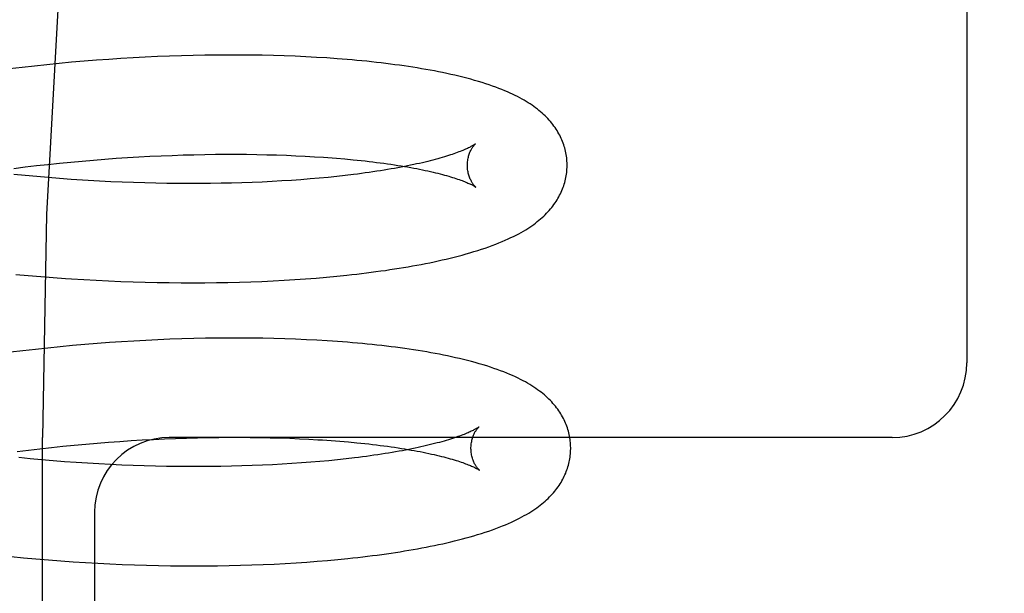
# Model space of a CAD drawing. Header units: inches. Extents: x 0 to 215, y 0 to 139.
# Tile 84 of 111: x 125.193 to 125.391, y 51.143 to 51.258. Entities that reach past the tile are written whole.
import ezdxf

# ---------------------------------------------------------------- set-up
doc = ezdxf.new("R2010")
doc.units = ezdxf.units.IN
doc.header["$LTSCALE"] = 11.804375
doc.header["$MEASUREMENT"] = 0
doc.linetypes.add('HIDDEN', pattern=[0.2, 0.1, -0.1])
doc.layers.add('DEFAULT_2', color=8, linetype='HIDDEN')

msp = doc.modelspace()

# ---------------------------------------------------------------- linework, layer by layer
at = {"layer": 'DEFAULT_2', "color": 8, "linetype": 'HIDDEN'}
for p, q in [((125.38352, 51.34678), (125.38352, 51.18928)), ((125.22112, 51.25071), (125.2187, 51.2506)), ((125.22353, 51.25081), (125.22112, 51.25071)), ((125.22593, 51.25088), (125.22353, 51.25081)), ((125.22831, 51.25095), (125.22593, 51.25088)), ((125.23067, 51.25099), (125.22831, 51.25095)), ((125.23301, 51.25102), (125.23067, 51.25099)), ((125.23533, 51.25103), (125.23301, 51.25102)), ((125.23763, 51.25103), (125.23533, 51.25103)), ((125.23991, 51.25101), (125.23763, 51.25103)), ((125.24216, 51.25098), (125.23991, 51.25101)), ((125.24439, 51.25093), (125.24216, 51.25098)), ((125.24659, 51.25086), (125.24439, 51.25093)), ((125.24876, 51.25078), (125.24659, 51.25086)), ((125.2509, 51.25068), (125.24876, 51.25078)), ((125.25302, 51.25056), (125.2509, 51.25068)), ((125.19646, 51.24883), (125.19397, 51.24855)), ((125.19895, 51.24909), (125.19646, 51.24883)), ((125.20144, 51.24934), (125.19895, 51.24909)), ((125.20392, 51.24957), (125.20144, 51.24934)), ((125.20641, 51.24979), (125.20392, 51.24957)), ((125.20888, 51.24998), (125.20641, 51.24979)), ((125.21135, 51.25016), (125.20888, 51.24998)), ((125.21381, 51.25032), (125.21135, 51.25016)), ((125.21626, 51.25047), (125.21381, 51.25032)), ((125.2187, 51.2506), (125.21626, 51.25047)), ((125.25511, 51.25044), (125.25302, 51.25056)), ((125.19397, 51.24855), (125.19148, 51.24825)), ((125.22187, 51.23081), (125.22409, 51.2309)), ((125.22409, 51.2309), (125.22629, 51.23098)), ((125.22629, 51.23098), (125.22846, 51.23104)), ((125.22846, 51.23104), (125.23062, 51.23108)), ((125.23062, 51.23108), (125.23276, 51.23111)), ((125.23276, 51.23111), (125.23488, 51.23112)), ((125.23488, 51.23112), (125.23697, 51.23112)), ((125.23697, 51.23112), (125.23903, 51.23111)), ((125.23903, 51.23111), (125.24107, 51.23108)), ((125.24107, 51.23108), (125.24308, 51.23104)), ((125.24308, 51.23104), (125.24505, 51.23099)), ((125.24505, 51.23099), (125.247, 51.23092)), ((125.247, 51.23092), (125.24891, 51.23084)), ((125.19688, 51.22884), (125.19917, 51.2291)), ((125.19917, 51.2291), (125.20146, 51.22934)), ((125.20146, 51.22934), (125.20376, 51.22956)), ((125.20376, 51.22956), (125.20605, 51.22977)), ((125.20605, 51.22977), (125.20833, 51.22997)), ((125.20833, 51.22997), (125.21061, 51.23015)), ((125.21061, 51.23015), (125.21288, 51.23031)), ((125.21288, 51.23031), (125.21515, 51.23046)), ((125.21515, 51.23046), (125.2174, 51.23059)), ((125.2174, 51.23059), (125.21964, 51.23071)), ((125.21964, 51.23071), (125.22187, 51.23081)), ((125.24891, 51.23084), (125.25078, 51.23075)), ((125.25078, 51.23075), (125.25262, 51.23064)), ((125.25531, 51.23046), (125.25705, 51.23033)), ((125.25705, 51.23033), (125.25875, 51.23018)), ((125.19231, 51.22828), (125.1946, 51.22857)), ((125.19462, 51.22684), (125.19233, 51.22707)), ((125.1946, 51.22857), (125.19688, 51.22884)), ((125.26044, 51.22706), (125.25879, 51.22686)), ((125.19691, 51.22663), (125.19462, 51.22684)), ((125.19921, 51.22643), (125.19691, 51.22663)), ((125.2015, 51.22625), (125.19921, 51.22643)), ((125.2038, 51.22608), (125.2015, 51.22625)), ((125.20953, 51.22573), (125.20724, 51.22586)), ((125.21181, 51.22562), (125.20953, 51.22573)), ((125.21408, 51.22552), (125.21181, 51.22562)), ((125.21634, 51.22544), (125.21408, 51.22552)), ((125.21859, 51.22537), (125.21634, 51.22544)), ((125.22083, 51.22531), (125.21859, 51.22537)), ((125.22305, 51.22527), (125.22083, 51.22531)), ((125.22526, 51.22525), (125.22305, 51.22527)), ((125.22745, 51.22524), (125.22526, 51.22525)), ((125.22962, 51.22524), (125.22745, 51.22524)), ((125.23177, 51.22526), (125.22962, 51.22524)), ((125.23389, 51.22529), (125.23177, 51.22526)), ((125.236, 51.22534), (125.23389, 51.22529)), ((125.23807, 51.2254), (125.236, 51.22534)), ((125.24012, 51.22547), (125.23807, 51.2254)), ((125.24214, 51.22555), (125.24012, 51.22547)), ((125.24413, 51.22565), (125.24214, 51.22555)), ((125.24609, 51.22576), (125.24413, 51.22565)), ((125.24802, 51.22589), (125.24609, 51.22576)), ((125.24991, 51.22602), (125.24802, 51.22589)), ((125.25176, 51.22617), (125.24991, 51.22602)), ((125.25358, 51.22632), (125.25176, 51.22617)), ((125.25536, 51.22649), (125.25358, 51.22632)), ((125.2571, 51.22667), (125.25536, 51.22649)), ((125.25879, 51.22686), (125.2571, 51.22667)), ((125.19273, 51.20702), (125.19522, 51.20679)), ((125.19522, 51.20679), (125.19771, 51.20658)), ((125.19771, 51.20658), (125.2002, 51.20638)), ((125.2002, 51.20638), (125.20268, 51.2062)), ((125.2064, 51.20597), (125.20887, 51.20583)), ((125.20887, 51.20583), (125.21134, 51.20571)), ((125.21134, 51.20571), (125.21379, 51.20561)), ((125.21379, 51.20561), (125.21624, 51.20552)), ((125.21624, 51.20552), (125.21868, 51.20545)), ((125.21868, 51.20545), (125.2211, 51.20539)), ((125.2211, 51.20539), (125.22351, 51.20536)), ((125.22351, 51.20536), (125.2259, 51.20533)), ((125.2259, 51.20533), (125.22827, 51.20533)), ((125.22827, 51.20533), (125.23063, 51.20534)), ((125.23063, 51.20534), (125.23297, 51.20536)), ((125.23297, 51.20536), (125.23529, 51.20541)), ((125.23529, 51.20541), (125.23759, 51.20546)), ((125.23759, 51.20546), (125.23986, 51.20554)), ((125.23986, 51.20554), (125.24211, 51.20562)), ((125.24211, 51.20562), (125.24434, 51.20573)), ((125.24434, 51.20573), (125.24653, 51.20584)), ((125.24653, 51.20584), (125.2487, 51.20598)), ((125.2487, 51.20598), (125.25085, 51.20613)), ((125.25085, 51.20613), (125.25296, 51.20629)), ((125.25296, 51.20629), (125.25504, 51.20646)), ((125.25504, 51.20646), (125.2571, 51.20666)), ((125.2571, 51.20666), (125.25912, 51.20686)), ((125.21395, 51.1935), (125.21149, 51.19333)), ((125.21639, 51.19364), (125.21395, 51.1935)), ((125.21882, 51.19378), (125.21639, 51.19364)), ((125.22124, 51.19389), (125.21882, 51.19378)), ((125.22365, 51.19399), (125.22124, 51.19389)), ((125.22604, 51.19407), (125.22365, 51.19399)), ((125.22842, 51.19414), (125.22604, 51.19407)), ((125.23077, 51.19419), (125.22842, 51.19414)), ((125.23311, 51.19422), (125.23077, 51.19419)), ((125.23543, 51.19424), (125.23311, 51.19422)), ((125.23773, 51.19424), (125.23543, 51.19424)), ((125.24001, 51.19423), (125.23773, 51.19424)), ((125.24226, 51.1942), (125.24001, 51.19423)), ((125.24448, 51.19415), (125.24226, 51.1942)), ((125.24668, 51.19409), (125.24448, 51.19415)), ((125.24886, 51.19401), (125.24668, 51.19409)), ((125.25101, 51.19392), (125.24886, 51.19401)), ((125.25312, 51.19381), (125.25101, 51.19392)), ((125.19416, 51.19169), (125.19168, 51.19139)), ((125.19665, 51.19198), (125.19416, 51.19169)), ((125.19913, 51.19225), (125.19665, 51.19198)), ((125.20161, 51.1925), (125.19913, 51.19225)), ((125.20409, 51.19273), (125.20161, 51.1925)), ((125.20656, 51.19295), (125.20409, 51.19273)), ((125.20903, 51.19315), (125.20656, 51.19295)), ((125.21149, 51.19333), (125.20903, 51.19315)), ((125.19806, 50.61178), (125.19806, 51.17428)), ((125.21358, 51.17352), (125.21584, 51.17367)), ((125.21584, 51.17367), (125.2181, 51.1738)), ((125.2181, 51.1738), (125.22034, 51.17392)), ((125.22034, 51.17392), (125.22257, 51.17402)), ((125.22257, 51.17402), (125.22478, 51.17411)), ((125.36852, 51.17428), (125.22352, 51.17428)), ((125.22478, 51.17411), (125.22698, 51.17418)), ((125.22698, 51.17418), (125.22916, 51.17424)), ((125.22916, 51.17424), (125.23132, 51.17429)), ((125.23132, 51.17429), (125.23346, 51.17432)), ((125.23346, 51.17432), (125.23558, 51.17433)), ((125.23558, 51.17433), (125.23767, 51.17433)), ((125.23767, 51.17433), (125.23973, 51.17432)), ((125.23973, 51.17432), (125.24177, 51.17429)), ((125.24177, 51.17429), (125.24378, 51.17425)), ((125.24378, 51.17425), (125.24575, 51.1742)), ((125.24575, 51.1742), (125.2477, 51.17413)), ((125.2477, 51.17413), (125.24961, 51.17405)), ((125.24961, 51.17405), (125.25149, 51.17396)), ((125.25423, 51.1738), (125.25602, 51.17367)), ((125.25602, 51.17367), (125.25776, 51.17354)), ((125.193, 51.17149), (125.19528, 51.17178)), ((125.19528, 51.17178), (125.19757, 51.17205)), ((125.19757, 51.17205), (125.19986, 51.1723)), ((125.19986, 51.1723), (125.20216, 51.17254)), ((125.20216, 51.17254), (125.20445, 51.17277)), ((125.20445, 51.17277), (125.20674, 51.17298)), ((125.20674, 51.17298), (125.20902, 51.17317)), ((125.20902, 51.17317), (125.2113, 51.17335)), ((125.2113, 51.17335), (125.21358, 51.17352)), ((125.25776, 51.17354), (125.25946, 51.17339)), ((125.1956, 51.17003), (125.19331, 51.17025)), ((125.1979, 51.16982), (125.1956, 51.17003)), ((125.2002, 51.16962), (125.1979, 51.16982)), ((125.25551, 51.16964), (125.25371, 51.16948)), ((125.25726, 51.16982), (125.25551, 51.16964)), ((125.25897, 51.17), (125.25726, 51.16982)), ((125.26064, 51.1702), (125.25897, 51.17)), ((125.20251, 51.16944), (125.2002, 51.16962)), ((125.20481, 51.16927), (125.20251, 51.16944)), ((125.2071, 51.16912), (125.20481, 51.16927)), ((125.2094, 51.16899), (125.2071, 51.16912)), ((125.21169, 51.16887), (125.2094, 51.16899)), ((125.21397, 51.16876), (125.21169, 51.16887)), ((125.21624, 51.16867), (125.21397, 51.16876)), ((125.2185, 51.1686), (125.21624, 51.16867)), ((125.22074, 51.16854), (125.2185, 51.1686)), ((125.22298, 51.1685), (125.22074, 51.16854)), ((125.2252, 51.16847), (125.22298, 51.1685)), ((125.2274, 51.16845), (125.2252, 51.16847)), ((125.22958, 51.16845), (125.2274, 51.16845)), ((125.23174, 51.16846), (125.22958, 51.16845)), ((125.23388, 51.16849), (125.23174, 51.16846)), ((125.23599, 51.16853), (125.23388, 51.16849)), ((125.23808, 51.16858), (125.23599, 51.16853)), ((125.24015, 51.16865), (125.23808, 51.16858)), ((125.24218, 51.16873), (125.24015, 51.16865)), ((125.24419, 51.16883), (125.24218, 51.16873)), ((125.24616, 51.16893), (125.24419, 51.16883)), ((125.2481, 51.16905), (125.24616, 51.16893)), ((125.25001, 51.16918), (125.2481, 51.16905)), ((125.25188, 51.16933), (125.25001, 51.16918)), ((125.25371, 51.16948), (125.25188, 51.16933)), ((125.20852, 51.15928), (125.20852, 50.93928)), ((125.1918, 51.15039), (125.19428, 51.15015)), ((125.19428, 51.15015), (125.19677, 51.14993)), ((125.19677, 51.14993), (125.19925, 51.14972)), ((125.25733, 51.14982), (125.25936, 51.15002)), ((125.19925, 51.14972), (125.20173, 51.14953)), ((125.20173, 51.14953), (125.20421, 51.14936)), ((125.20421, 51.14936), (125.20668, 51.1492)), ((125.20668, 51.1492), (125.20915, 51.14906)), ((125.20915, 51.14906), (125.21161, 51.14894)), ((125.21161, 51.14894), (125.21406, 51.14883)), ((125.21406, 51.14883), (125.2165, 51.14874)), ((125.2165, 51.14874), (125.21893, 51.14867)), ((125.21893, 51.14867), (125.22135, 51.14861)), ((125.22135, 51.14861), (125.22375, 51.14857)), ((125.22375, 51.14857), (125.22614, 51.14855)), ((125.22614, 51.14855), (125.22852, 51.14854)), ((125.22852, 51.14854), (125.23087, 51.14854)), ((125.23087, 51.14854), (125.23321, 51.14857)), ((125.23321, 51.14857), (125.23552, 51.14861)), ((125.23552, 51.14861), (125.23782, 51.14866)), ((125.23782, 51.14866), (125.24009, 51.14873)), ((125.24009, 51.14873), (125.24234, 51.14881)), ((125.24234, 51.14881), (125.24457, 51.14891)), ((125.24457, 51.14891), (125.24676, 51.14903)), ((125.24676, 51.14903), (125.24894, 51.14915)), ((125.24894, 51.14915), (125.25108, 51.1493)), ((125.25108, 51.1493), (125.25319, 51.14946)), ((125.25319, 51.14946), (125.25528, 51.14963)), ((125.25528, 51.14963), (125.25733, 51.14982))]:
    msp.add_line(p, q, dxfattribs=at)
for points in [[(125.39104, 51.67428), (125.37537, 51.67235), (125.35986, 51.66671), (125.34476, 51.65771), (125.32986, 51.64545), (125.31502, 51.62977), (125.30044, 51.61076), (125.28617, 51.58827), (125.27246, 51.56248), (125.25946, 51.53349), (125.24738, 51.50154), (125.23636, 51.46687), (125.22653, 51.42976), (125.21803, 51.39052), (125.21094, 51.34948), (125.20535, 51.30697), (125.20131, 51.26336), (125.19887, 51.21902), (125.19806, 51.17428)], [(125.30332, 51.22909), (125.30331, 51.22937), (125.3033, 51.22971), (125.30327, 51.23005), (125.30324, 51.23038), (125.3032, 51.23072), (125.30314, 51.23105), (125.30308, 51.23138), (125.30301, 51.23172), (125.30293, 51.23205), (125.30285, 51.23238), (125.30275, 51.2327), (125.30265, 51.23303), (125.30253, 51.23335), (125.30241, 51.23367), (125.30228, 51.23399), (125.30214, 51.23431), (125.30199, 51.23463), (125.30184, 51.23494), (125.30167, 51.23525), (125.30149, 51.23556), (125.30131, 51.23587), (125.30111, 51.23617), (125.30091, 51.23648), (125.30069, 51.23678), (125.30046, 51.23709), (125.30023, 51.23739), (125.29998, 51.23768), (125.29973, 51.23798), (125.29946, 51.23827), (125.29919, 51.23855), (125.2989, 51.23883), (125.29861, 51.23911), (125.29831, 51.23939), (125.298, 51.23966), (125.29768, 51.23992), (125.29735, 51.24019), (125.29701, 51.24044), (125.29666, 51.2407), (125.2963, 51.24095), (125.29592, 51.24121), (125.29553, 51.24146), (125.29513, 51.24171), (125.29471, 51.24195), (125.29428, 51.2422), (125.29383, 51.24245), (125.29336, 51.24269), (125.29288, 51.24293), (125.29238, 51.24317), (125.29187, 51.2434), (125.29135, 51.24364), (125.2908, 51.24387), (125.29023, 51.2441), (125.28964, 51.24433), (125.28902, 51.24457), (125.28838, 51.2448), (125.28771, 51.24503), (125.28701, 51.24526), (125.28628, 51.24549), (125.28553, 51.24572), (125.28476, 51.24595), (125.28398, 51.24617), (125.28318, 51.24638), (125.28238, 51.24658), (125.28158, 51.24678), (125.28078, 51.24697), (125.27997, 51.24715), (125.27917, 51.24733), (125.27835, 51.2475), (125.27753, 51.24767), (125.2767, 51.24783), (125.27585, 51.24799), (125.275, 51.24814), (125.27414, 51.24829), (125.27327, 51.24844), (125.27239, 51.24858), (125.2715, 51.24872), (125.27061, 51.24885), (125.2697, 51.24898), (125.26879, 51.2491), (125.26787, 51.24922), (125.26694, 51.24934), (125.266, 51.24945), (125.26505, 51.24956), (125.26409, 51.24966), (125.26313, 51.24977), (125.26215, 51.24986), (125.26117, 51.24996), (125.26018, 51.25005), (125.25918, 51.25013), (125.25817, 51.25021), (125.25716, 51.25029), (125.25511, 51.25044)], [(125.28491, 51.2332), (125.28491, 51.23319), (125.28489, 51.23318), (125.28486, 51.23316), (125.28483, 51.23313), (125.28478, 51.2331), (125.28472, 51.23307), (125.28466, 51.23302), (125.28458, 51.23297), (125.28449, 51.23292), (125.28439, 51.23286), (125.28428, 51.2328), (125.28416, 51.23273), (125.28402, 51.23265), (125.28387, 51.23257), (125.28371, 51.23249), (125.28353, 51.2324), (125.28334, 51.23231), (125.28314, 51.23222), (125.28292, 51.23212), (125.28268, 51.23202), (125.28243, 51.23191), (125.28217, 51.2318), (125.28189, 51.23169), (125.2816, 51.23158), (125.28129, 51.23146), (125.28096, 51.23134), (125.28062, 51.23122), (125.28027, 51.2311), (125.2799, 51.23098), (125.27951, 51.23085), (125.27911, 51.23072), (125.2787, 51.2306), (125.27826, 51.23047), (125.27782, 51.23034), (125.27736, 51.23021), (125.27688, 51.23008), (125.27639, 51.22995), (125.27588, 51.22982), (125.27536, 51.22969), (125.27483, 51.22956), (125.27428, 51.22943), (125.27371, 51.2293), (125.27313, 51.22917), (125.27254, 51.22904), (125.27193, 51.22891), (125.27131, 51.22878), (125.27068, 51.22866), (125.27003, 51.22853), (125.26937, 51.22841), (125.26869, 51.22829), (125.268, 51.22817), (125.2673, 51.22805), (125.26659, 51.22793), (125.26586, 51.22781), (125.26512, 51.2277), (125.26437, 51.22759), (125.26361, 51.22748), (125.26284, 51.22737), (125.26205, 51.22726), (125.26125, 51.22716), (125.26044, 51.22706)], [(125.28332, 51.22883), (125.28332, 51.22907), (125.28333, 51.22933), (125.28335, 51.22959), (125.28338, 51.22984), (125.28342, 51.23008), (125.28346, 51.23032), (125.28351, 51.23055), (125.28357, 51.23076), (125.28363, 51.23097), (125.28369, 51.23117), (125.28376, 51.23136), (125.28383, 51.23153), (125.2839, 51.2317), (125.28398, 51.23186), (125.28405, 51.232), (125.28412, 51.23214), (125.28419, 51.23227), (125.28426, 51.23238), (125.28433, 51.23249), (125.2844, 51.23259), (125.28447, 51.23268), (125.28453, 51.23277), (125.28459, 51.23284), (125.28464, 51.23291), (125.28469, 51.23297), (125.28474, 51.23303), (125.28478, 51.23307), (125.28482, 51.23311), (125.28485, 51.23314), (125.28488, 51.23317), (125.2849, 51.23319), (125.28491, 51.2332), (125.28492, 51.2332)], [(125.25262, 51.23064), (125.25443, 51.23053), (125.25531, 51.23046)], [(125.25875, 51.23018), (125.26041, 51.23003), (125.26122, 51.22995), (125.26202, 51.22986), (125.26281, 51.22978), (125.26359, 51.22969), (125.26435, 51.2296), (125.2651, 51.2295), (125.26585, 51.22941), (125.26657, 51.22931), (125.26729, 51.22921), (125.26799, 51.22911), (125.26868, 51.229), (125.26936, 51.2289), (125.27003, 51.22879), (125.27068, 51.22868), (125.27132, 51.22857), (125.27194, 51.22846), (125.27255, 51.22835), (125.27315, 51.22824), (125.27373, 51.22812), (125.2743, 51.22801), (125.27485, 51.22789), (125.27539, 51.22777), (125.27591, 51.22766), (125.27642, 51.22754), (125.27692, 51.22742), (125.2774, 51.2273), (125.27786, 51.22718), (125.27831, 51.22707), (125.27874, 51.22695), (125.27916, 51.22683), (125.27957, 51.22672), (125.27996, 51.2266), (125.28033, 51.22649), (125.28069, 51.22637), (125.28103, 51.22626), (125.28136, 51.22615), (125.28167, 51.22604), (125.28197, 51.22594), (125.28225, 51.22583), (125.28251, 51.22573), (125.28276, 51.22563), (125.283, 51.22554), (125.28322, 51.22544), (125.28343, 51.22535), (125.28362, 51.22527), (125.2838, 51.22518), (125.28397, 51.22511), (125.28412, 51.22503), (125.28426, 51.22496), (125.28438, 51.22489), (125.2845, 51.22483), (125.2846, 51.22478), (125.28469, 51.22472), (125.28477, 51.22468), (125.28483, 51.22464), (125.28489, 51.2246), (125.28493, 51.22457), (125.28497, 51.22454), (125.285, 51.22452), (125.285, 51.22452)], [(125.25912, 51.20686), (125.26012, 51.20697), (125.26111, 51.20708), (125.26209, 51.2072), (125.26306, 51.20732), (125.26402, 51.20744), (125.26498, 51.20757), (125.26593, 51.2077), (125.26686, 51.20783), (125.26779, 51.20797), (125.26871, 51.20811), (125.26963, 51.20825), (125.27053, 51.2084), (125.27143, 51.20855), (125.27231, 51.20871), (125.27319, 51.20887), (125.27406, 51.20903), (125.27492, 51.2092), (125.27577, 51.20937), (125.27662, 51.20955), (125.27745, 51.20973), (125.27827, 51.20991), (125.27908, 51.2101), (125.27989, 51.21029), (125.28069, 51.21049), (125.28148, 51.2107), (125.28226, 51.21091), (125.28305, 51.21112), (125.28383, 51.21135), (125.28461, 51.21158), (125.28538, 51.21182), (125.28614, 51.21206), (125.28689, 51.21231), (125.28761, 51.21257), (125.28832, 51.21282), (125.289, 51.21308), (125.28965, 51.21334), (125.29029, 51.2136), (125.2909, 51.21386), (125.29148, 51.21413), (125.29205, 51.21439), (125.29259, 51.21465), (125.29312, 51.21492), (125.29362, 51.21519), (125.2941, 51.21545), (125.29457, 51.21572), (125.29501, 51.21599), (125.29544, 51.21626), (125.29585, 51.21652), (125.29625, 51.21679), (125.29662, 51.21706), (125.29699, 51.21733), (125.29734, 51.2176), (125.29768, 51.21788), (125.298, 51.21815), (125.29832, 51.21843), (125.29863, 51.21871), (125.29892, 51.21899), (125.2992, 51.21928), (125.29947, 51.21957), (125.29974, 51.21986), (125.29999, 51.22015), (125.30023, 51.22045), (125.30047, 51.22074), (125.30069, 51.22104), (125.3009, 51.22135), (125.30111, 51.22165), (125.3013, 51.22196), (125.30149, 51.22227), (125.30167, 51.22258), (125.30183, 51.2229), (125.30199, 51.22321), (125.30214, 51.22353), (125.30228, 51.22385), (125.30241, 51.22417), (125.30253, 51.22449), (125.30265, 51.22481), (125.30275, 51.22514), (125.30285, 51.22546), (125.30293, 51.22579), (125.30301, 51.22612), (125.30308, 51.22645), (125.30314, 51.22679), (125.30319, 51.22712), (125.30324, 51.22745), (125.30327, 51.22779), (125.3033, 51.22812), (125.30331, 51.22846), (125.30332, 51.2288), (125.30332, 51.22909)], [(125.285, 51.22452), (125.28502, 51.22451), (125.28503, 51.2245), (125.28502, 51.22451), (125.28501, 51.22452), (125.28499, 51.22454), (125.28496, 51.22456), (125.28493, 51.22459), (125.28489, 51.22463), (125.28485, 51.22468), (125.2848, 51.22473), (125.28474, 51.22479), (125.28469, 51.22485), (125.28463, 51.22493), (125.28456, 51.22501), (125.2845, 51.2251), (125.28443, 51.2252), (125.28435, 51.22531), (125.28428, 51.22542), (125.28421, 51.22555), (125.28413, 51.22568), (125.28405, 51.22583), (125.28398, 51.22598), (125.2839, 51.22615), (125.28382, 51.22632), (125.28375, 51.22651), (125.28368, 51.2267), (125.28362, 51.22691), (125.28356, 51.22712), (125.2835, 51.22735), (125.28345, 51.22758), (125.28341, 51.22783), (125.28337, 51.22808), (125.28335, 51.22833), (125.28333, 51.22859), (125.28332, 51.22883)], [(125.20724, 51.22586), (125.20495, 51.22601), (125.2038, 51.22608)], [(125.20268, 51.2062), (125.20392, 51.20612), (125.2064, 51.20597)], [(125.25624, 51.19362), (125.25521, 51.19368), (125.25312, 51.19381)], [(125.30404, 51.17229), (125.30403, 51.17258), (125.30402, 51.17292), (125.30399, 51.17325), (125.30396, 51.17359), (125.30392, 51.17392), (125.30386, 51.17425), (125.3038, 51.17459), (125.30374, 51.17492), (125.30366, 51.17525), (125.30357, 51.17557), (125.30348, 51.1759), (125.30337, 51.17622), (125.30326, 51.17655), (125.30314, 51.17687), (125.30301, 51.17718), (125.30287, 51.1775), (125.30272, 51.17782), (125.30257, 51.17813), (125.3024, 51.17844), (125.30222, 51.17875), (125.30204, 51.17906), (125.30185, 51.17936), (125.30164, 51.17966), (125.30143, 51.17997), (125.30121, 51.18026), (125.30098, 51.18056), (125.30074, 51.18085), (125.30049, 51.18114), (125.30023, 51.18143), (125.29996, 51.18171), (125.29968, 51.18199), (125.29939, 51.18227), (125.29909, 51.18255), (125.29877, 51.18282), (125.29845, 51.18309), (125.29812, 51.18336), (125.29777, 51.18362), (125.29741, 51.18388), (125.29704, 51.18415), (125.29666, 51.1844), (125.29626, 51.18466), (125.29584, 51.18492), (125.29541, 51.18518), (125.29495, 51.18543), (125.29448, 51.18569), (125.29399, 51.18594), (125.29348, 51.1862), (125.29295, 51.18645), (125.2924, 51.1867), (125.29183, 51.18695), (125.29123, 51.1872), (125.29062, 51.18744), (125.28998, 51.18769), (125.28932, 51.18793), (125.28863, 51.18817), (125.28793, 51.18841), (125.2872, 51.18864), (125.28645, 51.18887), (125.28569, 51.1891), (125.28491, 51.18932), (125.28413, 51.18953), (125.28334, 51.18973), (125.28255, 51.18993), (125.28175, 51.19012), (125.28095, 51.19031), (125.28015, 51.19048), (125.27934, 51.19066), (125.27852, 51.19082), (125.27769, 51.19099), (125.27685, 51.19115), (125.27601, 51.1913), (125.27515, 51.19145), (125.27428, 51.1916), (125.27341, 51.19174), (125.27253, 51.19188), (125.27164, 51.19201), (125.27074, 51.19214), (125.26984, 51.19227), (125.26892, 51.19239), (125.268, 51.19251), (125.26706, 51.19262), (125.26612, 51.19273), (125.26517, 51.19283), (125.26421, 51.19294), (125.26324, 51.19304), (125.26227, 51.19313), (125.26128, 51.19322), (125.26029, 51.19331), (125.25929, 51.19339), (125.25828, 51.19347), (125.25624, 51.19362)], [(125.28564, 51.17641), (125.28563, 51.1764), (125.28561, 51.17639), (125.28559, 51.17637), (125.28555, 51.17635), (125.28551, 51.17632), (125.28545, 51.17628), (125.28539, 51.17624), (125.28531, 51.17619), (125.28523, 51.17614), (125.28513, 51.17608), (125.28502, 51.17601), (125.2849, 51.17595), (125.28476, 51.17587), (125.28462, 51.1758), (125.28446, 51.17571), (125.28428, 51.17563), (125.28409, 51.17554), (125.28389, 51.17544), (125.28368, 51.17535), (125.28345, 51.17524), (125.2832, 51.17514), (125.28294, 51.17503), (125.28267, 51.17492), (125.28238, 51.17481), (125.28207, 51.17469), (125.28175, 51.17458), (125.28142, 51.17446), (125.28106, 51.17433), (125.2807, 51.17421), (125.28032, 51.17409), (125.27992, 51.17396), (125.27951, 51.17383), (125.27908, 51.17371), (125.27864, 51.17358), (125.27818, 51.17345), (125.27771, 51.17332), (125.27723, 51.17319), (125.27673, 51.17306), (125.27621, 51.17293), (125.27568, 51.1728), (125.27514, 51.17267), (125.27458, 51.17254), (125.274, 51.17241), (125.27342, 51.17228), (125.27281, 51.17215), (125.2722, 51.17203), (125.27157, 51.1719), (125.27093, 51.17178), (125.27027, 51.17165), (125.2696, 51.17153), (125.26892, 51.17141), (125.26823, 51.17129), (125.26752, 51.17117), (125.2668, 51.17106), (125.26607, 51.17094), (125.26532, 51.17083), (125.26457, 51.17072), (125.26382, 51.17061)], [(125.28404, 51.17204), (125.28404, 51.17228), (125.28405, 51.17254), (125.28407, 51.1728), (125.2841, 51.17305), (125.28414, 51.17329), (125.28418, 51.17352), (125.28423, 51.17375), (125.28429, 51.17397), (125.28435, 51.17417), (125.28441, 51.17437), (125.28448, 51.17456), (125.28455, 51.17474), (125.28462, 51.1749), (125.28469, 51.17506), (125.28477, 51.1752), (125.28484, 51.17534), (125.28491, 51.17547), (125.28498, 51.17559), (125.28505, 51.17569), (125.28512, 51.1758), (125.28518, 51.17589), (125.28524, 51.17597), (125.2853, 51.17605), (125.28536, 51.17612), (125.28541, 51.17618), (125.28546, 51.17623), (125.2855, 51.17628), (125.28554, 51.17632), (125.28557, 51.17635), (125.28559, 51.17637), (125.28562, 51.17639), (125.28563, 51.17641), (125.28564, 51.17641)], [(125.25149, 51.17396), (125.25333, 51.17385), (125.25423, 51.1738)], [(125.25946, 51.17339), (125.26112, 51.17324), (125.26193, 51.17316), (125.26273, 51.17307), (125.26352, 51.17299), (125.26429, 51.1729), (125.26506, 51.17281), (125.26581, 51.17271), (125.26655, 51.17262), (125.26728, 51.17252), (125.268, 51.17242), (125.2687, 51.17232), (125.2694, 51.17221), (125.27007, 51.17211), (125.27074, 51.172), (125.27139, 51.17189), (125.27203, 51.17178), (125.27265, 51.17167), (125.27326, 51.17156), (125.27386, 51.17145), (125.27444, 51.17133), (125.27501, 51.17122), (125.27556, 51.1711), (125.2761, 51.17098), (125.27663, 51.17087), (125.27714, 51.17075), (125.27763, 51.17063), (125.27811, 51.17051), (125.27857, 51.1704), (125.27902, 51.17028), (125.27946, 51.17016), (125.27988, 51.17004), (125.28028, 51.16993), (125.28067, 51.16981), (125.28105, 51.1697), (125.2814, 51.16958), (125.28175, 51.16947), (125.28208, 51.16936), (125.28239, 51.16925), (125.28268, 51.16915), (125.28297, 51.16904), (125.28323, 51.16894), (125.28348, 51.16884), (125.28372, 51.16875), (125.28394, 51.16865), (125.28415, 51.16856), (125.28434, 51.16848), (125.28452, 51.16839), (125.28469, 51.16831), (125.28484, 51.16824), (125.28498, 51.16817), (125.2851, 51.1681), (125.28522, 51.16804), (125.28532, 51.16798), (125.28541, 51.16793), (125.28548, 51.16789), (125.28555, 51.16784), (125.28561, 51.16781), (125.28565, 51.16778), (125.28569, 51.16775), (125.28572, 51.16773), (125.28572, 51.16773)], [(125.26802, 51.1511), (125.2689, 51.15123), (125.2698, 51.15137), (125.27069, 51.15152), (125.27157, 51.15166), (125.27245, 51.15181), (125.27332, 51.15197), (125.27418, 51.15213), (125.27503, 51.15229), (125.27588, 51.15246), (125.27671, 51.15263), (125.27754, 51.1528), (125.27836, 51.15298), (125.27917, 51.15316), (125.27997, 51.15335), (125.28075, 51.15354), (125.28154, 51.15373), (125.28231, 51.15393), (125.28308, 51.15414), (125.28385, 51.15435), (125.28461, 51.15457), (125.28537, 51.1548), (125.28613, 51.15504), (125.28688, 51.15528), (125.28761, 51.15552), (125.28833, 51.15577), (125.28903, 51.15603), (125.2897, 51.15628), (125.29034, 51.15654), (125.29097, 51.15679), (125.29157, 51.15705), (125.29215, 51.15731), (125.2927, 51.15757), (125.29324, 51.15783), (125.29376, 51.15809), (125.29425, 51.15835), (125.29473, 51.15861), (125.29519, 51.15887), (125.29564, 51.15914), (125.29606, 51.1594), (125.29647, 51.15966), (125.29686, 51.15993), (125.29723, 51.16019), (125.29759, 51.16045), (125.29794, 51.16072), (125.29828, 51.16099), (125.29861, 51.16126), (125.29892, 51.16153), (125.29922, 51.16181), (125.29952, 51.16208), (125.2998, 51.16236), (125.30007, 51.16264), (125.30033, 51.16293), (125.30059, 51.16321), (125.30083, 51.1635), (125.30107, 51.1638), (125.30129, 51.16409), (125.30151, 51.16439), (125.30171, 51.16469), (125.30191, 51.16499), (125.3021, 51.16529), (125.30228, 51.1656), (125.30245, 51.1659), (125.30261, 51.16621), (125.30276, 51.16652), (125.3029, 51.16683), (125.30304, 51.16715), (125.30316, 51.16746), (125.30328, 51.16778), (125.30339, 51.16809), (125.30349, 51.16841), (125.30358, 51.16874), (125.30367, 51.16906), (125.30374, 51.16938), (125.30381, 51.16971), (125.30387, 51.17004), (125.30392, 51.17036), (125.30396, 51.17069), (125.30399, 51.17102), (125.30402, 51.17135), (125.30403, 51.17168), (125.30404, 51.17201), (125.30404, 51.17229)], [(125.28572, 51.16773), (125.28574, 51.16772), (125.28575, 51.16771), (125.28574, 51.16772), (125.28573, 51.16773), (125.28571, 51.16775), (125.28568, 51.16777), (125.28565, 51.1678), (125.28561, 51.16784), (125.28557, 51.16788), (125.28552, 51.16794), (125.28546, 51.168), (125.28541, 51.16806), (125.28535, 51.16814), (125.28528, 51.16822), (125.28522, 51.16831), (125.28515, 51.16841), (125.28507, 51.16851), (125.285, 51.16863), (125.28493, 51.16876), (125.28485, 51.16889), (125.28477, 51.16903), (125.2847, 51.16919), (125.28462, 51.16935), (125.28455, 51.16953), (125.28447, 51.16972), (125.2844, 51.16991), (125.28434, 51.17012), (125.28428, 51.17033), (125.28422, 51.17056), (125.28417, 51.17079), (125.28413, 51.17104), (125.28409, 51.17129), (125.28407, 51.17154), (125.28405, 51.1718), (125.28404, 51.17204)], [(125.26382, 51.17061), (125.26306, 51.17051), (125.26227, 51.1704), (125.26146, 51.1703), (125.26064, 51.1702)], [(125.25936, 51.15002), (125.26036, 51.15013), (125.26135, 51.15024), (125.26233, 51.15035), (125.2633, 51.15047), (125.26427, 51.15059), (125.26523, 51.15071), (125.26618, 51.15084), (125.26712, 51.15097), (125.26802, 51.1511)]]:
    msp.add_lwpolyline(points, dxfattribs=at)
for centre, start, end in [((125.36852, 51.18928), 270, 360), ((125.22352, 51.15928), 90, 180)]:
    msp.add_arc(centre, 0.015, start, end, dxfattribs=at)

doc.saveas('drawing.dxf')
